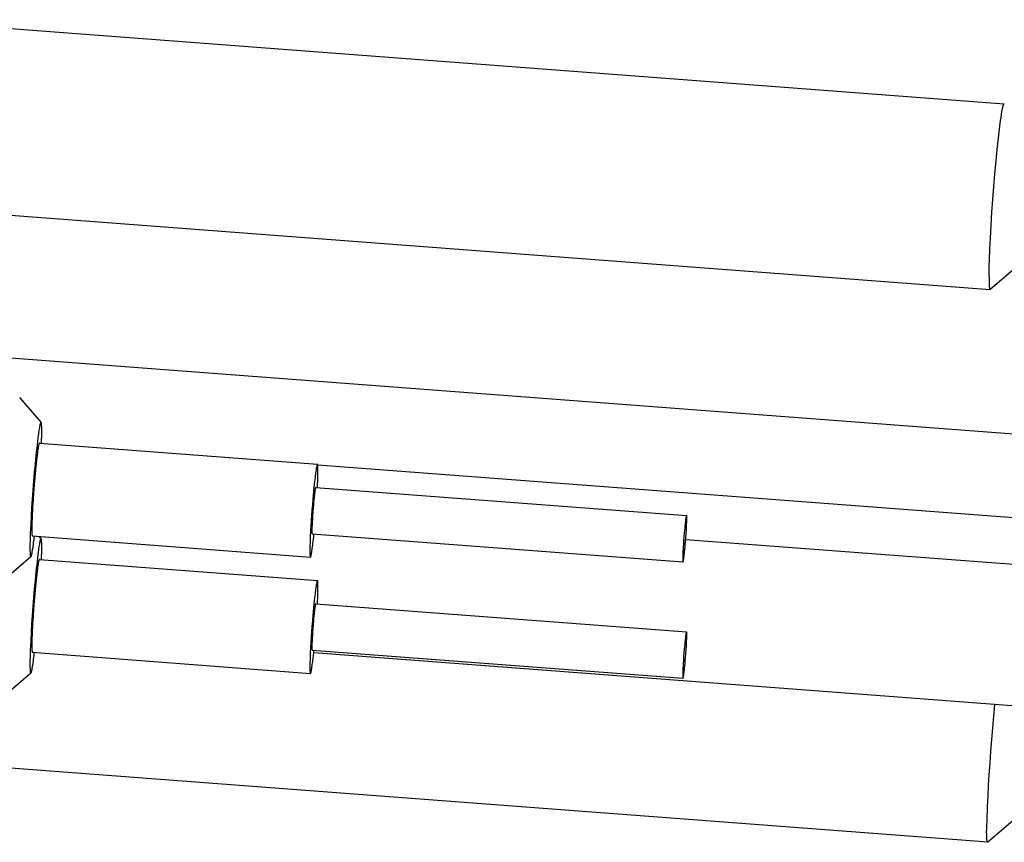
# Model space of a CAD drawing. Extents: x 0 to 1189, y 0 to 841.
# Tile 45 of 77: x 390 to 407, y 92 to 106. Entities that reach past the tile are written whole.
import ezdxf

# ---------------------------------------------------------------- set-up
doc = ezdxf.new("R2010")
doc.units = 0
doc.header["$LTSCALE"] = 65.395
doc.layers.add('mg_3d_BL7', color=7, linetype='CONTINUOUS')

# ---------------------------------------------------------------- blocks, each defined once
blk = doc.blocks.new('MG_3D_BL7', base_point=(391.459, 121.842))
at = {"layer": 'mg_3d_BL7', "color": 2, "linetype": 'CONTINUOUS'}
for p, q in [((407.089, 104.921), (387.962, 106.37)), ((406.847, 101.73), (387.72, 103.179)), ((407.278, 102.1), (406.85, 101.731)), ((406.829, 101.899), (406.829, 101.875)), ((406.832, 101.802), (406.832, 101.795)), ((407.891, 99.2), (388.764, 100.649)), ((390.53, 99.451), (390.162, 99.88)), ((390.5, 99.094), (395.282, 98.731)), ((395.287, 98.721), (430.408, 96.06)), ((395.29, 98.676), (395.29, 98.683)), ((395.291, 98.624), (395.291, 98.637)), ((395.287, 98.443), (395.289, 98.495)), ((395.252, 98.333), (401.627, 97.849)), ((401.632, 97.822), (401.632, 97.825)), ((401.632, 97.806), (401.632, 97.812)), ((390.37, 97.586), (390.37, 97.573)), ((390.371, 97.553), (390.371, 97.547)), ((395.187, 97.589), (395.187, 97.582)), ((395.187, 97.562), (395.187, 97.559)), ((395.191, 97.535), (401.567, 97.052)), ((390.379, 97.498), (395.161, 97.136)), ((390.53, 97.451), (390.497, 97.489)), ((395.154, 97.375), (395.153, 97.331)), ((401.614, 97.439), (430.348, 95.262)), ((395.152, 97.244), (395.152, 97.23)), ((395.153, 97.191), (395.153, 97.185)), ((390.354, 97.14), (389.927, 96.772)), ((390.5, 97.094), (395.282, 96.731)), ((401.562, 97.096), (401.562, 97.089)), ((401.563, 97.079), (401.563, 97.076)), ((395.29, 96.676), (395.29, 96.683)), ((395.291, 96.624), (395.291, 96.637)), ((395.252, 96.333), (401.627, 95.849)), ((395.287, 96.443), (395.289, 96.495)), ((401.632, 95.822), (401.632, 95.825)), ((401.632, 95.806), (401.632, 95.812)), ((390.37, 95.586), (390.37, 95.573)), ((390.371, 95.553), (390.371, 95.547)), ((390.379, 95.498), (395.161, 95.136)), ((395.187, 95.589), (395.187, 95.582)), ((395.187, 95.562), (395.187, 95.559)), ((395.191, 95.535), (401.567, 95.052)), ((407.378, 94.566), (395.217, 95.488)), ((395.154, 95.375), (395.153, 95.331)), ((395.152, 95.244), (395.152, 95.23)), ((395.153, 95.191), (395.153, 95.185)), ((390.354, 95.14), (389.927, 94.772)), ((401.562, 95.096), (401.562, 95.089)), ((401.563, 95.079), (401.563, 95.076)), ((406.807, 92.233), (387.68, 93.682)), ((406.788, 92.416), (406.788, 92.441)), ((407.238, 92.603), (406.81, 92.235)), ((406.788, 92.392), (406.788, 92.416)), ((406.792, 92.296), (406.792, 92.304))]:
    blk.add_line(p, q, dxfattribs=at)
for points in [[(406.829, 101.957), (406.829, 102.053), (406.832, 102.148), (406.835, 102.244), (406.842, 102.431), (406.852, 102.618), (406.865, 102.839), (406.879, 103.061), (406.895, 103.282), (406.912, 103.503), (406.93, 103.723), (406.95, 103.943), (406.969, 104.138), (406.99, 104.332), (407.002, 104.435), (407.014, 104.538), (407.028, 104.64), (407.035, 104.691), (407.043, 104.741), (407.051, 104.792), (407.061, 104.842)], [(407.061, 104.842), (407.063, 104.85), (407.064, 104.855), (407.065, 104.859), (407.066, 104.863), (407.067, 104.868), (407.068, 104.872), (407.069, 104.876), (407.07, 104.88), (407.071, 104.883), (407.071, 104.886), (407.072, 104.889), (407.073, 104.892), (407.074, 104.895), (407.075, 104.898), (407.076, 104.901), (407.077, 104.903), (407.077, 104.904), (407.077, 104.905), (407.078, 104.906), (407.078, 104.907), (407.079, 104.908), (407.079, 104.909), (407.08, 104.91), (407.08, 104.912), (407.081, 104.913), (407.081, 104.914), (407.082, 104.915), (407.083, 104.916), (407.083, 104.917), (407.083, 104.917), (407.084, 104.918), (407.084, 104.918), (407.084, 104.918), (407.085, 104.919), (407.085, 104.919), (407.085, 104.92), (407.086, 104.92), (407.086, 104.92), (407.087, 104.92), (407.087, 104.921), (407.087, 104.921), (407.088, 104.921), (407.088, 104.921), (407.089, 104.921)], [(407.089, 104.921), (407.089, 104.921), (407.089, 104.921), (407.089, 104.921), (407.089, 104.921), (407.089, 104.921), (407.089, 104.921), (407.089, 104.921), (407.089, 104.921), (407.09, 104.921), (407.09, 104.921), (407.09, 104.921), (407.09, 104.921), (407.09, 104.921), (407.09, 104.921), (407.09, 104.921), (407.09, 104.921), (407.09, 104.921), (407.09, 104.921), (407.09, 104.92), (407.09, 104.92), (407.09, 104.92), (407.091, 104.92), (407.091, 104.92), (407.091, 104.92), (407.091, 104.92), (407.091, 104.92), (407.091, 104.92), (407.091, 104.92), (407.091, 104.92), (407.091, 104.92), (407.091, 104.92), (407.091, 104.92), (407.091, 104.92), (407.091, 104.92), (407.092, 104.919), (407.092, 104.919), (407.092, 104.919), (407.092, 104.919)], [(406.829, 101.957), (406.829, 101.934), (406.829, 101.899)], [(406.829, 101.875), (406.829, 101.863), (406.83, 101.851), (406.83, 101.838), (406.831, 101.826), (406.831, 101.814), (406.832, 101.802)], [(406.832, 101.795), (406.833, 101.791), (406.833, 101.787), (406.833, 101.783), (406.834, 101.779), (406.834, 101.775), (406.835, 101.771), (406.835, 101.768), (406.835, 101.765), (406.836, 101.763), (406.836, 101.76), (406.837, 101.757), (406.837, 101.754), (406.838, 101.751), (406.838, 101.749), (406.838, 101.748), (406.838, 101.747), (406.839, 101.746), (406.839, 101.744), (406.839, 101.743), (406.839, 101.742), (406.84, 101.741), (406.84, 101.74), (406.84, 101.739), (406.841, 101.738), (406.841, 101.737), (406.842, 101.736), (406.842, 101.735), (406.842, 101.735), (406.843, 101.734), (406.843, 101.734), (406.843, 101.733), (406.843, 101.733), (406.844, 101.732), (406.844, 101.732), (406.844, 101.732), (406.845, 101.731), (406.845, 101.731), (406.845, 101.731), (406.846, 101.731), (406.846, 101.73), (406.846, 101.73), (406.847, 101.73), (406.847, 101.73)], [(406.847, 101.73), (406.847, 101.73), (406.847, 101.73), (406.847, 101.73), (406.847, 101.73), (406.847, 101.73), (406.848, 101.73), (406.848, 101.73), (406.848, 101.73), (406.848, 101.73), (406.848, 101.73), (406.848, 101.73), (406.848, 101.73), (406.848, 101.73), (406.848, 101.73), (406.848, 101.73), (406.848, 101.73), (406.848, 101.73), (406.849, 101.73), (406.849, 101.73), (406.849, 101.73), (406.849, 101.73), (406.849, 101.731), (406.849, 101.731), (406.849, 101.731), (406.849, 101.731), (406.849, 101.731), (406.849, 101.731), (406.849, 101.731), (406.849, 101.731), (406.85, 101.731), (406.85, 101.731), (406.85, 101.731), (406.85, 101.731), (406.85, 101.731), (406.85, 101.731), (406.85, 101.731), (406.85, 101.731), (406.85, 101.731)], [(390.53, 99.451), (390.529, 99.452), (390.528, 99.452), (390.527, 99.453), (390.526, 99.452), (390.525, 99.452), (390.524, 99.451), (390.524, 99.45), (390.523, 99.449), (390.522, 99.448), (390.521, 99.445), (390.519, 99.441), (390.518, 99.438), (390.517, 99.433), (390.515, 99.428), (390.514, 99.423), (390.511, 99.412), (390.508, 99.4), (390.506, 99.389), (390.504, 99.377), (390.5, 99.356), (390.496, 99.334), (390.492, 99.311), (390.488, 99.283), (390.484, 99.255), (390.48, 99.227), (390.473, 99.176), (390.467, 99.124), (390.46, 99.066), (390.454, 99.007), (390.447, 98.941), (390.44, 98.876)], [(390.537, 99.091), (390.538, 99.128), (390.539, 99.164), (390.54, 99.2), (390.54, 99.237), (390.541, 99.259), (390.541, 99.281), (390.541, 99.303), (390.541, 99.325), (390.54, 99.347), (390.54, 99.361), (390.54, 99.375), (390.539, 99.389), (390.539, 99.397), (390.538, 99.404), (390.538, 99.412), (390.537, 99.42), (390.536, 99.425), (390.535, 99.43), (390.535, 99.436), (390.534, 99.441), (390.533, 99.443), (390.533, 99.444), (390.532, 99.446), (390.532, 99.447), (390.531, 99.449), (390.531, 99.45), (390.53, 99.451)], [(390.5, 99.094), (390.499, 99.093), (390.498, 99.092), (390.497, 99.091), (390.496, 99.089), (390.495, 99.086), (390.494, 99.083), (390.492, 99.077), (390.49, 99.07), (390.488, 99.061), (390.486, 99.052), (390.481, 99.026), (390.477, 99.001), (390.471, 98.965), (390.467, 98.93), (390.461, 98.887), (390.456, 98.843), (390.45, 98.792), (390.444, 98.741), (390.439, 98.684), (390.433, 98.627), (390.422, 98.504), (390.411, 98.375), (390.401, 98.246), (390.392, 98.119), (390.385, 97.992), (390.381, 97.928), (390.377, 97.864), (390.374, 97.799), (390.372, 97.735), (390.371, 97.67), (390.37, 97.606)], [(390.44, 98.876), (390.426, 98.734), (390.413, 98.591), (390.4, 98.439), (390.388, 98.286), (390.377, 98.133), (390.367, 97.981), (390.359, 97.84), (390.351, 97.698), (390.347, 97.618), (390.344, 97.538), (390.342, 97.458), (390.34, 97.409), (390.339, 97.36), (390.339, 97.316), (390.339, 97.277), (390.339, 97.245), (390.34, 97.214), (390.341, 97.191), (390.343, 97.169), (390.344, 97.161), (390.345, 97.154), (390.347, 97.149), (390.348, 97.144), (390.349, 97.142), (390.35, 97.141), (390.351, 97.14), (390.353, 97.14), (390.354, 97.14)], [(395.282, 98.731), (395.28, 98.73), (395.279, 98.728), (395.277, 98.726), (395.276, 98.723), (395.275, 98.721), (395.274, 98.719), (395.274, 98.716), (395.273, 98.714), (395.272, 98.711), (395.272, 98.709), (395.27, 98.702), (395.269, 98.696)], [(395.286, 98.725), (395.286, 98.725), (395.286, 98.726), (395.286, 98.727), (395.285, 98.727), (395.285, 98.728), (395.285, 98.728), (395.285, 98.729), (395.285, 98.729), (395.284, 98.73), (395.284, 98.73), (395.284, 98.73), (395.284, 98.731), (395.283, 98.731), (395.283, 98.731), (395.282, 98.731), (395.282, 98.731)], [(395.29, 98.683), (395.29, 98.686), (395.29, 98.689), (395.29, 98.692), (395.29, 98.695), (395.289, 98.698), (395.289, 98.701), (395.289, 98.704), (395.289, 98.706), (395.289, 98.708), (395.288, 98.709), (395.288, 98.711), (395.288, 98.713), (395.288, 98.715), (395.287, 98.716), (395.287, 98.718), (395.287, 98.719), (395.287, 98.721), (395.286, 98.723), (395.286, 98.725)], [(395.269, 98.696), (395.264, 98.672), (395.262, 98.659), (395.26, 98.651), (395.259, 98.643), (395.258, 98.634), (395.254, 98.609), (395.251, 98.584), (395.247, 98.559), (395.244, 98.534), (395.24, 98.501), (395.236, 98.468), (395.232, 98.434), (395.227, 98.384), (395.222, 98.334)], [(395.289, 98.495), (395.29, 98.521), (395.29, 98.546), (395.291, 98.572), (395.291, 98.598), (395.291, 98.624)], [(395.291, 98.657), (395.291, 98.663), (395.291, 98.67), (395.29, 98.676)], [(395.291, 98.637), (395.291, 98.644), (395.291, 98.657)], [(395.282, 98.33), (395.284, 98.374), (395.287, 98.443)], [(395.222, 98.334), (395.215, 98.265), (395.208, 98.197), (395.202, 98.129), (395.195, 98.038), (395.187, 97.947), (395.181, 97.856), (395.174, 97.765), (395.169, 97.674), (395.164, 97.583), (395.159, 97.492)], [(395.238, 98.274), (395.237, 98.262), (395.235, 98.251), (395.232, 98.229), (395.23, 98.207), (395.227, 98.182), (395.224, 98.156), (395.22, 98.117), (395.216, 98.077), (395.213, 98.038), (395.207, 97.973), (395.202, 97.909), (395.198, 97.845), (395.194, 97.782), (395.192, 97.75), (395.19, 97.717), (395.189, 97.685), (395.188, 97.653), (395.187, 97.621), (395.187, 97.589)], [(395.245, 98.315), (395.245, 98.312), (395.243, 98.306), (395.242, 98.299), (395.241, 98.293), (395.238, 98.274)], [(395.252, 98.333), (395.251, 98.332), (395.25, 98.332), (395.25, 98.331), (395.249, 98.329), (395.249, 98.327), (395.248, 98.324), (395.247, 98.322), (395.245, 98.315)], [(401.614, 97.791), (401.612, 97.779), (401.611, 97.768), (401.608, 97.746), (401.605, 97.724), (401.602, 97.699), (401.6, 97.673), (401.596, 97.634), (401.592, 97.594), (401.588, 97.555), (401.583, 97.49), (401.578, 97.425), (401.574, 97.362), (401.57, 97.299), (401.568, 97.267), (401.566, 97.234), (401.565, 97.202), (401.563, 97.17), (401.563, 97.138), (401.562, 97.106)], [(401.581, 97.11), (401.582, 97.122), (401.584, 97.133), (401.587, 97.155), (401.589, 97.177), (401.592, 97.203), (401.595, 97.228), (401.599, 97.268), (401.603, 97.307), (401.606, 97.346), (401.612, 97.411), (401.617, 97.476), (401.621, 97.539), (401.625, 97.603), (401.627, 97.635), (401.628, 97.667), (401.63, 97.699), (401.631, 97.731), (401.632, 97.764), (401.632, 97.796)], [(401.621, 97.832), (401.62, 97.829), (401.619, 97.823), (401.618, 97.816), (401.617, 97.81), (401.614, 97.791)], [(401.627, 97.849), (401.627, 97.849), (401.626, 97.849), (401.625, 97.848), (401.625, 97.846), (401.624, 97.844), (401.623, 97.841), (401.623, 97.838), (401.621, 97.832)], [(401.629, 97.846), (401.629, 97.847), (401.629, 97.847), (401.629, 97.847), (401.629, 97.847), (401.629, 97.848), (401.629, 97.848), (401.629, 97.848), (401.629, 97.848), (401.629, 97.849), (401.629, 97.849), (401.628, 97.849), (401.628, 97.849), (401.628, 97.849), (401.628, 97.849), (401.628, 97.849), (401.627, 97.849)], [(401.632, 97.825), (401.631, 97.827), (401.631, 97.828), (401.631, 97.83), (401.631, 97.831), (401.631, 97.833), (401.631, 97.834), (401.631, 97.836), (401.631, 97.837), (401.631, 97.838), (401.631, 97.838), (401.63, 97.839), (401.63, 97.84), (401.63, 97.841), (401.63, 97.842), (401.63, 97.843), (401.63, 97.843), (401.63, 97.844), (401.63, 97.845), (401.629, 97.846)], [(401.632, 97.812), (401.632, 97.815), (401.632, 97.819), (401.632, 97.822)], [(401.632, 97.796), (401.632, 97.799), (401.632, 97.806)], [(390.37, 97.606), (390.37, 97.599), (390.37, 97.586)], [(390.37, 97.573), (390.371, 97.566), (390.371, 97.56), (390.371, 97.553)], [(390.371, 97.547), (390.371, 97.544), (390.371, 97.541), (390.372, 97.538), (390.372, 97.535), (390.372, 97.532), (390.372, 97.529), (390.372, 97.526), (390.373, 97.524), (390.373, 97.522), (390.373, 97.52), (390.373, 97.518), (390.374, 97.516), (390.374, 97.515), (390.374, 97.514), (390.374, 97.512), (390.374, 97.51), (390.375, 97.509), (390.375, 97.507), (390.375, 97.505)], [(395.187, 97.582), (395.187, 97.579), (395.187, 97.572)], [(395.187, 97.572), (395.187, 97.569), (395.187, 97.566), (395.187, 97.562)], [(395.187, 97.559), (395.187, 97.558), (395.187, 97.556), (395.187, 97.555), (395.188, 97.553), (395.188, 97.552), (395.188, 97.55), (395.188, 97.549), (395.188, 97.548), (395.188, 97.547), (395.188, 97.546), (395.188, 97.545), (395.188, 97.544), (395.189, 97.543), (395.189, 97.542), (395.189, 97.542), (395.189, 97.541), (395.189, 97.54), (395.189, 97.539), (395.189, 97.538)], [(395.189, 97.538), (395.189, 97.538), (395.189, 97.538), (395.19, 97.537), (395.19, 97.537), (395.19, 97.537), (395.19, 97.536), (395.19, 97.536), (395.19, 97.536), (395.19, 97.536), (395.19, 97.536), (395.19, 97.535), (395.191, 97.535), (395.191, 97.535), (395.191, 97.535), (395.191, 97.535), (395.191, 97.535)], [(390.354, 97.14), (390.355, 97.141), (390.356, 97.142), (390.357, 97.144), (390.358, 97.145), (390.358, 97.146), (390.359, 97.147), (390.36, 97.149), (390.361, 97.153), (390.363, 97.158), (390.364, 97.162), (390.365, 97.166), (390.367, 97.173), (390.369, 97.179), (390.37, 97.186), (390.372, 97.192), (390.374, 97.204), (390.376, 97.215), (390.378, 97.227), (390.382, 97.246), (390.385, 97.264), (390.388, 97.283), (390.391, 97.302), (390.393, 97.321), (390.398, 97.352), (390.402, 97.383), (390.406, 97.414), (390.41, 97.445)], [(390.375, 97.505), (390.376, 97.504), (390.376, 97.504), (390.376, 97.503), (390.376, 97.503), (390.376, 97.502), (390.376, 97.501), (390.376, 97.501), (390.377, 97.5), (390.377, 97.5), (390.377, 97.5), (390.377, 97.499), (390.378, 97.499), (390.378, 97.499), (390.379, 97.498), (390.379, 97.498), (390.379, 97.498)], [(390.53, 97.451), (390.529, 97.452), (390.528, 97.452), (390.527, 97.453), (390.526, 97.452), (390.525, 97.452), (390.524, 97.451), (390.524, 97.45), (390.523, 97.449), (390.522, 97.448), (390.521, 97.445), (390.519, 97.441), (390.518, 97.438), (390.517, 97.433), (390.515, 97.428), (390.514, 97.423), (390.511, 97.412), (390.508, 97.4), (390.506, 97.389), (390.504, 97.377), (390.5, 97.356), (390.496, 97.334), (390.492, 97.311), (390.488, 97.283), (390.484, 97.255), (390.48, 97.227), (390.473, 97.176), (390.467, 97.124), (390.46, 97.066), (390.454, 97.007), (390.447, 96.941), (390.44, 96.876)], [(390.537, 97.091), (390.538, 97.128), (390.539, 97.164), (390.54, 97.2), (390.54, 97.237), (390.541, 97.259), (390.541, 97.281), (390.541, 97.303), (390.541, 97.325), (390.54, 97.347), (390.54, 97.361), (390.54, 97.375), (390.539, 97.389), (390.539, 97.397), (390.538, 97.404), (390.538, 97.412), (390.537, 97.42), (390.536, 97.425), (390.535, 97.43), (390.535, 97.436), (390.534, 97.441), (390.533, 97.443), (390.533, 97.444), (390.532, 97.446), (390.532, 97.447), (390.531, 97.449), (390.531, 97.45), (390.53, 97.451)], [(395.159, 97.492), (395.157, 97.455), (395.156, 97.419), (395.154, 97.375)], [(395.175, 97.178), (395.177, 97.185), (395.178, 97.193), (395.18, 97.2), (395.181, 97.207), (395.182, 97.215), (395.184, 97.222), (395.187, 97.244), (395.19, 97.267), (395.193, 97.289), (395.196, 97.311), (395.2, 97.341), (395.204, 97.37), (395.207, 97.4), (395.212, 97.445), (395.217, 97.489)], [(395.153, 97.331), (395.153, 97.309), (395.152, 97.287), (395.152, 97.265), (395.152, 97.244)], [(395.152, 97.23), (395.152, 97.224), (395.152, 97.211)], [(395.152, 97.211), (395.152, 97.204), (395.152, 97.197), (395.153, 97.191)], [(395.153, 97.185), (395.153, 97.182), (395.153, 97.179), (395.153, 97.175), (395.153, 97.172), (395.154, 97.169), (395.154, 97.167), (395.154, 97.164), (395.154, 97.162), (395.155, 97.16), (395.155, 97.158), (395.155, 97.156), (395.155, 97.154), (395.156, 97.153), (395.156, 97.151), (395.156, 97.15), (395.156, 97.148), (395.157, 97.147), (395.157, 97.145), (395.157, 97.143)], [(395.161, 97.136), (395.163, 97.138), (395.164, 97.14), (395.166, 97.142), (395.167, 97.144), (395.168, 97.146), (395.169, 97.149), (395.169, 97.151), (395.17, 97.153), (395.171, 97.156), (395.172, 97.161), (395.173, 97.167), (395.175, 97.178)], [(390.5, 97.094), (390.499, 97.093), (390.498, 97.092), (390.497, 97.091), (390.496, 97.089), (390.495, 97.086), (390.494, 97.083), (390.492, 97.077), (390.49, 97.07), (390.488, 97.061), (390.486, 97.052), (390.481, 97.026), (390.477, 97.001), (390.471, 96.965), (390.467, 96.93), (390.461, 96.887), (390.456, 96.843), (390.45, 96.792), (390.444, 96.741), (390.439, 96.684), (390.433, 96.627), (390.422, 96.504), (390.411, 96.375), (390.401, 96.246), (390.392, 96.119), (390.385, 95.992), (390.381, 95.928), (390.377, 95.864), (390.374, 95.799), (390.372, 95.735), (390.371, 95.67), (390.37, 95.606)], [(395.157, 97.143), (395.157, 97.142), (395.157, 97.141), (395.158, 97.141), (395.158, 97.14), (395.158, 97.14), (395.158, 97.139), (395.158, 97.139), (395.158, 97.138), (395.159, 97.138), (395.159, 97.137), (395.159, 97.137), (395.16, 97.137), (395.16, 97.136), (395.16, 97.136), (395.161, 97.136), (395.161, 97.136)], [(401.562, 97.106), (401.562, 97.102), (401.562, 97.096)], [(401.562, 97.089), (401.563, 97.086), (401.563, 97.082), (401.563, 97.079)], [(401.563, 97.076), (401.563, 97.075), (401.563, 97.073), (401.563, 97.072), (401.563, 97.07), (401.563, 97.069), (401.563, 97.067), (401.564, 97.066), (401.564, 97.065), (401.564, 97.064), (401.564, 97.063), (401.564, 97.062), (401.564, 97.061), (401.564, 97.06), (401.564, 97.059), (401.564, 97.059), (401.565, 97.058), (401.565, 97.057), (401.565, 97.056), (401.565, 97.055)], [(401.565, 97.055), (401.565, 97.055), (401.565, 97.054), (401.565, 97.054), (401.565, 97.054), (401.565, 97.054), (401.565, 97.053), (401.566, 97.053), (401.566, 97.053), (401.566, 97.053), (401.566, 97.052), (401.566, 97.052), (401.566, 97.052), (401.566, 97.052), (401.567, 97.052), (401.567, 97.052), (401.567, 97.052)], [(401.567, 97.052), (401.568, 97.052), (401.569, 97.052), (401.569, 97.053), (401.57, 97.055), (401.57, 97.057), (401.571, 97.06), (401.572, 97.063), (401.573, 97.069)], [(401.573, 97.069), (401.574, 97.073), (401.575, 97.079), (401.577, 97.085), (401.578, 97.092), (401.581, 97.11)], [(390.44, 96.876), (390.426, 96.734), (390.413, 96.591), (390.4, 96.439), (390.388, 96.286), (390.377, 96.133), (390.367, 95.981), (390.359, 95.84), (390.351, 95.698), (390.347, 95.618), (390.344, 95.538), (390.342, 95.458), (390.34, 95.409), (390.339, 95.36), (390.339, 95.316), (390.339, 95.277), (390.339, 95.245), (390.34, 95.214), (390.341, 95.191), (390.343, 95.169), (390.344, 95.161), (390.345, 95.154), (390.347, 95.149), (390.348, 95.144), (390.349, 95.142), (390.35, 95.141), (390.351, 95.14), (390.353, 95.14), (390.354, 95.14)], [(395.269, 96.696), (395.264, 96.672), (395.262, 96.659), (395.26, 96.651), (395.259, 96.643), (395.258, 96.634), (395.254, 96.609), (395.251, 96.584), (395.247, 96.559), (395.244, 96.534), (395.24, 96.501), (395.236, 96.468), (395.232, 96.434), (395.227, 96.384), (395.222, 96.334)], [(395.282, 96.731), (395.28, 96.73), (395.279, 96.728), (395.277, 96.726), (395.276, 96.723), (395.275, 96.721), (395.274, 96.719), (395.274, 96.716), (395.273, 96.714), (395.272, 96.711), (395.272, 96.709), (395.27, 96.702), (395.269, 96.696)], [(395.286, 96.725), (395.286, 96.725), (395.286, 96.726), (395.286, 96.727), (395.285, 96.727), (395.285, 96.728), (395.285, 96.728), (395.285, 96.729), (395.285, 96.729), (395.284, 96.73), (395.284, 96.73), (395.284, 96.73), (395.284, 96.731), (395.283, 96.731), (395.283, 96.731), (395.282, 96.731), (395.282, 96.731)], [(395.29, 96.683), (395.29, 96.686), (395.29, 96.689), (395.29, 96.692), (395.29, 96.695), (395.289, 96.698), (395.289, 96.701), (395.289, 96.704), (395.289, 96.706), (395.289, 96.708), (395.288, 96.709), (395.288, 96.711), (395.288, 96.713), (395.288, 96.715), (395.287, 96.716), (395.287, 96.718), (395.287, 96.719), (395.287, 96.721), (395.286, 96.723), (395.286, 96.725)], [(395.291, 96.657), (395.291, 96.663), (395.291, 96.67), (395.29, 96.676)], [(395.289, 96.495), (395.29, 96.521), (395.29, 96.546), (395.291, 96.572), (395.291, 96.598), (395.291, 96.624)], [(395.291, 96.637), (395.291, 96.644), (395.291, 96.657)], [(395.222, 96.334), (395.215, 96.265), (395.208, 96.197), (395.202, 96.129), (395.195, 96.038), (395.187, 95.947), (395.181, 95.856), (395.174, 95.765), (395.169, 95.674), (395.164, 95.583), (395.159, 95.492)], [(395.252, 96.333), (395.251, 96.332), (395.25, 96.332), (395.25, 96.331), (395.249, 96.329), (395.249, 96.327), (395.248, 96.324), (395.247, 96.322), (395.245, 96.315)], [(395.282, 96.33), (395.284, 96.374), (395.287, 96.443)], [(395.238, 96.274), (395.237, 96.262), (395.235, 96.251), (395.232, 96.229), (395.23, 96.207), (395.227, 96.182), (395.224, 96.156), (395.22, 96.117), (395.216, 96.077), (395.213, 96.038), (395.207, 95.973), (395.202, 95.909), (395.198, 95.845), (395.194, 95.782), (395.192, 95.75), (395.19, 95.717), (395.189, 95.685), (395.188, 95.653), (395.187, 95.621), (395.187, 95.589)], [(395.245, 96.315), (395.245, 96.312), (395.243, 96.306), (395.242, 96.299), (395.241, 96.293), (395.238, 96.274)], [(401.621, 95.832), (401.62, 95.829), (401.619, 95.823), (401.618, 95.816), (401.617, 95.81), (401.614, 95.791)], [(401.627, 95.849), (401.627, 95.849), (401.626, 95.849), (401.625, 95.848), (401.625, 95.846), (401.624, 95.844), (401.623, 95.841), (401.623, 95.838), (401.621, 95.832)], [(401.629, 95.846), (401.629, 95.847), (401.629, 95.847), (401.629, 95.847), (401.629, 95.847), (401.629, 95.848), (401.629, 95.848), (401.629, 95.848), (401.629, 95.848), (401.629, 95.849), (401.629, 95.849), (401.628, 95.849), (401.628, 95.849), (401.628, 95.849), (401.628, 95.849), (401.628, 95.849), (401.627, 95.849)], [(401.632, 95.825), (401.631, 95.827), (401.631, 95.828), (401.631, 95.83), (401.631, 95.831), (401.631, 95.833), (401.631, 95.834), (401.631, 95.836), (401.631, 95.837), (401.631, 95.838), (401.631, 95.838), (401.63, 95.839), (401.63, 95.84), (401.63, 95.841), (401.63, 95.842), (401.63, 95.843), (401.63, 95.843), (401.63, 95.844), (401.63, 95.845), (401.629, 95.846)], [(401.614, 95.791), (401.612, 95.779), (401.611, 95.768), (401.608, 95.746), (401.605, 95.724), (401.602, 95.699), (401.6, 95.673), (401.596, 95.634), (401.592, 95.594), (401.588, 95.555), (401.583, 95.49), (401.578, 95.425), (401.574, 95.362), (401.57, 95.299), (401.568, 95.267), (401.566, 95.234), (401.565, 95.202), (401.563, 95.17), (401.563, 95.138), (401.562, 95.106)], [(401.581, 95.11), (401.582, 95.122), (401.584, 95.133), (401.587, 95.155), (401.589, 95.177), (401.592, 95.203), (401.595, 95.228), (401.599, 95.268), (401.603, 95.307), (401.606, 95.346), (401.612, 95.411), (401.617, 95.476), (401.621, 95.539), (401.625, 95.603), (401.627, 95.635), (401.628, 95.667), (401.63, 95.699), (401.631, 95.731), (401.632, 95.764), (401.632, 95.796)], [(401.632, 95.812), (401.632, 95.815), (401.632, 95.819), (401.632, 95.822)], [(401.632, 95.796), (401.632, 95.799), (401.632, 95.806)], [(390.37, 95.606), (390.37, 95.599), (390.37, 95.586)], [(390.37, 95.573), (390.371, 95.566), (390.371, 95.56), (390.371, 95.553)], [(390.371, 95.547), (390.371, 95.544), (390.371, 95.541), (390.372, 95.538), (390.372, 95.535), (390.372, 95.532), (390.372, 95.529), (390.372, 95.526), (390.373, 95.524), (390.373, 95.522), (390.373, 95.52), (390.373, 95.518), (390.374, 95.516), (390.374, 95.515), (390.374, 95.514), (390.374, 95.512), (390.374, 95.51), (390.375, 95.509), (390.375, 95.507), (390.375, 95.505)], [(390.375, 95.505), (390.376, 95.504), (390.376, 95.504), (390.376, 95.503), (390.376, 95.503), (390.376, 95.502), (390.376, 95.501), (390.376, 95.501), (390.377, 95.5), (390.377, 95.5), (390.377, 95.5), (390.377, 95.499), (390.378, 95.499), (390.378, 95.499), (390.379, 95.498), (390.379, 95.498), (390.379, 95.498)], [(395.159, 95.492), (395.157, 95.455), (395.156, 95.419), (395.154, 95.375)], [(395.175, 95.178), (395.177, 95.185), (395.178, 95.193), (395.18, 95.2), (395.181, 95.207), (395.182, 95.215), (395.184, 95.222), (395.187, 95.244), (395.19, 95.267), (395.193, 95.289), (395.196, 95.311), (395.2, 95.341), (395.204, 95.37), (395.207, 95.4), (395.212, 95.445), (395.217, 95.489)], [(395.187, 95.582), (395.187, 95.579), (395.187, 95.572)], [(395.187, 95.572), (395.187, 95.569), (395.187, 95.566), (395.187, 95.562)], [(395.187, 95.559), (395.187, 95.558), (395.187, 95.556), (395.187, 95.555), (395.188, 95.553), (395.188, 95.552), (395.188, 95.55), (395.188, 95.549), (395.188, 95.548), (395.188, 95.547), (395.188, 95.546), (395.188, 95.545), (395.188, 95.544), (395.189, 95.543), (395.189, 95.542), (395.189, 95.542), (395.189, 95.541), (395.189, 95.54), (395.189, 95.539), (395.189, 95.538)], [(395.189, 95.538), (395.189, 95.538), (395.189, 95.538), (395.19, 95.537), (395.19, 95.537), (395.19, 95.537), (395.19, 95.536), (395.19, 95.536), (395.19, 95.536), (395.19, 95.536), (395.19, 95.536), (395.19, 95.535), (395.191, 95.535), (395.191, 95.535), (395.191, 95.535), (395.191, 95.535), (395.191, 95.535)], [(390.354, 95.14), (390.355, 95.141), (390.356, 95.142), (390.357, 95.144), (390.358, 95.145), (390.358, 95.146), (390.359, 95.147), (390.36, 95.149), (390.361, 95.153), (390.363, 95.158), (390.364, 95.162), (390.365, 95.166), (390.367, 95.173), (390.369, 95.179), (390.37, 95.186), (390.372, 95.192), (390.374, 95.204), (390.376, 95.215), (390.378, 95.227), (390.382, 95.246), (390.385, 95.264), (390.388, 95.283), (390.391, 95.302), (390.393, 95.321), (390.398, 95.352), (390.402, 95.383), (390.406, 95.414), (390.41, 95.445)], [(395.153, 95.331), (395.153, 95.309), (395.152, 95.287), (395.152, 95.265), (395.152, 95.244)], [(395.152, 95.23), (395.152, 95.224), (395.152, 95.211)], [(395.152, 95.211), (395.152, 95.204), (395.152, 95.197), (395.153, 95.191)], [(395.153, 95.185), (395.153, 95.182), (395.153, 95.179), (395.153, 95.175), (395.153, 95.172), (395.154, 95.169), (395.154, 95.167), (395.154, 95.164), (395.154, 95.162), (395.155, 95.16), (395.155, 95.158), (395.155, 95.156), (395.155, 95.154), (395.156, 95.153), (395.156, 95.151), (395.156, 95.15), (395.156, 95.148), (395.157, 95.147), (395.157, 95.145), (395.157, 95.143)], [(395.161, 95.136), (395.163, 95.138), (395.164, 95.14), (395.166, 95.142), (395.167, 95.144), (395.168, 95.146), (395.169, 95.149), (395.169, 95.151), (395.17, 95.153), (395.171, 95.156), (395.172, 95.161), (395.173, 95.167), (395.175, 95.178)], [(395.157, 95.143), (395.157, 95.142), (395.157, 95.141), (395.158, 95.141), (395.158, 95.14), (395.158, 95.14), (395.158, 95.139), (395.158, 95.139), (395.158, 95.138), (395.159, 95.138), (395.159, 95.137), (395.159, 95.137), (395.16, 95.137), (395.16, 95.136), (395.16, 95.136), (395.161, 95.136), (395.161, 95.136)], [(401.562, 95.106), (401.562, 95.102), (401.562, 95.096)], [(401.562, 95.089), (401.563, 95.086), (401.563, 95.082), (401.563, 95.079)], [(401.563, 95.076), (401.563, 95.075), (401.563, 95.073), (401.563, 95.072), (401.563, 95.07), (401.563, 95.069), (401.563, 95.067), (401.564, 95.066), (401.564, 95.065), (401.564, 95.064), (401.564, 95.063), (401.564, 95.062), (401.564, 95.061), (401.564, 95.06), (401.564, 95.059), (401.564, 95.059), (401.565, 95.058), (401.565, 95.057), (401.565, 95.056), (401.565, 95.055)], [(401.565, 95.055), (401.565, 95.055), (401.565, 95.054), (401.565, 95.054), (401.565, 95.054), (401.565, 95.054), (401.565, 95.053), (401.566, 95.053), (401.566, 95.053), (401.566, 95.053), (401.566, 95.052), (401.566, 95.052), (401.566, 95.052), (401.566, 95.052), (401.567, 95.052), (401.567, 95.052), (401.567, 95.052)], [(401.567, 95.052), (401.568, 95.052), (401.569, 95.052), (401.569, 95.053), (401.57, 95.055), (401.57, 95.057), (401.571, 95.06), (401.572, 95.063), (401.573, 95.069)], [(401.573, 95.069), (401.574, 95.073), (401.575, 95.079), (401.577, 95.085), (401.578, 95.092), (401.581, 95.11)], [(406.925, 94.601), (406.905, 94.4), (406.887, 94.199), (406.87, 93.998), (406.855, 93.797), (406.841, 93.596), (406.827, 93.395), (406.816, 93.212), (406.807, 93.028), (406.798, 92.844), (406.795, 92.763), (406.792, 92.683), (406.79, 92.602), (406.788, 92.521), (406.788, 92.441)], [(406.792, 92.304), (406.791, 92.313), (406.791, 92.322), (406.79, 92.332), (406.79, 92.344), (406.789, 92.356), (406.789, 92.368), (406.789, 92.38), (406.788, 92.392)], [(406.807, 92.233), (406.806, 92.233), (406.806, 92.233), (406.805, 92.234), (406.805, 92.234), (406.805, 92.234), (406.804, 92.234), (406.804, 92.235), (406.804, 92.235), (406.804, 92.235), (406.803, 92.236), (406.803, 92.236), (406.803, 92.236), (406.802, 92.237), (406.802, 92.237), (406.802, 92.238), (406.802, 92.238), (406.801, 92.239), (406.801, 92.24), (406.8, 92.241), (406.8, 92.242), (406.8, 92.243), (406.799, 92.244), (406.799, 92.245), (406.799, 92.246), (406.799, 92.247), (406.798, 92.248), (406.798, 92.249), (406.798, 92.25), (406.798, 92.251), (406.797, 92.255), (406.797, 92.258), (406.796, 92.261), (406.796, 92.264), (406.795, 92.267), (406.795, 92.27), (406.794, 92.273), (406.794, 92.277), (406.793, 92.281), (406.793, 92.285), (406.793, 92.289), (406.792, 92.293), (406.792, 92.296)], [(406.81, 92.235), (406.81, 92.235), (406.81, 92.234), (406.81, 92.234), (406.809, 92.234), (406.809, 92.234), (406.809, 92.234), (406.809, 92.234), (406.809, 92.234), (406.809, 92.234), (406.809, 92.234), (406.809, 92.234), (406.809, 92.234), (406.809, 92.234), (406.809, 92.234), (406.809, 92.234), (406.808, 92.234), (406.808, 92.234), (406.808, 92.234), (406.808, 92.234), (406.808, 92.234), (406.808, 92.234), (406.808, 92.233), (406.808, 92.233), (406.808, 92.233), (406.808, 92.233), (406.808, 92.233), (406.808, 92.233), (406.807, 92.233), (406.807, 92.233), (406.807, 92.233), (406.807, 92.233), (406.807, 92.233), (406.807, 92.233), (406.807, 92.233), (406.807, 92.233), (406.807, 92.233), (406.807, 92.233), (406.807, 92.233)]]:
    blk.add_lwpolyline(points, dxfattribs=at)
for centre, radius, start, end in [((384.017, 98.665), 11.262, 354.0074, 354.2279), ((381.255, 98.572), 9.224, 352.9766, 353.2952), ((381.255, 96.572), 9.224, 352.9766, 353.2952), ((384.017, 96.665), 11.262, 354.0074, 354.2279)]:
    blk.add_arc(centre, radius, start, end, dxfattribs=at)

msp = doc.modelspace()

# ---------------------------------------------------------------- block references
at = {"layer": 'mg_3d_BL7'}
msp.add_blockref('MG_3D_BL7', (391.459, 121.842), dxfattribs=at)

doc.saveas('drawing.dxf')
